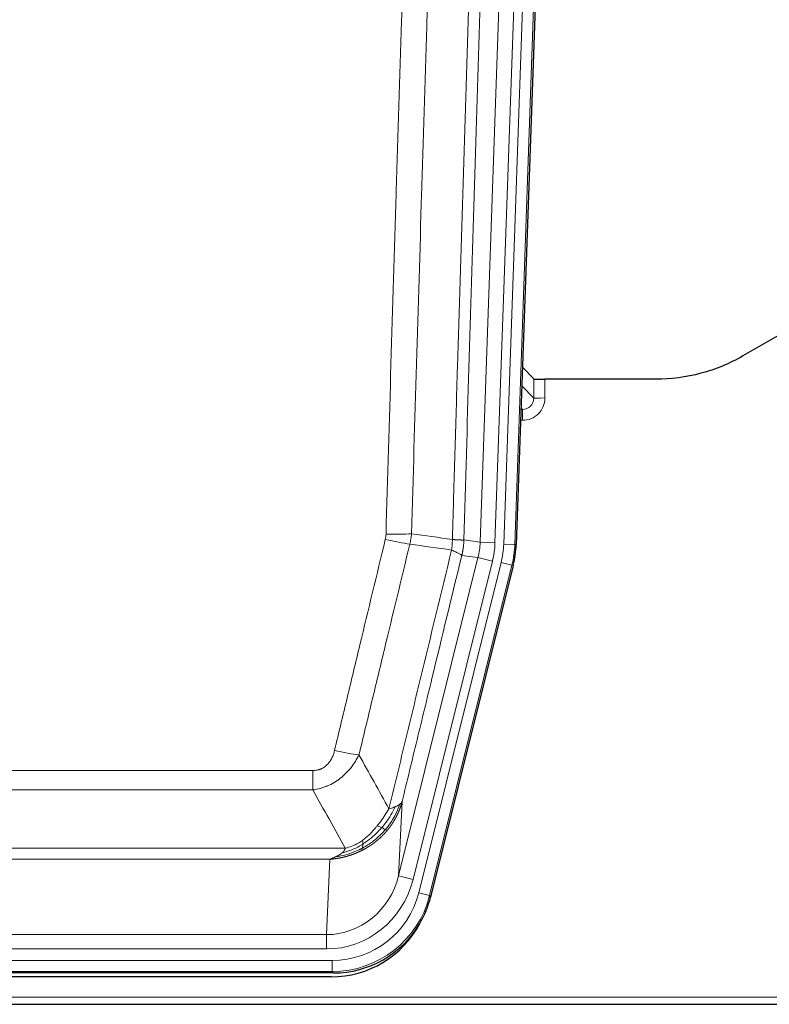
# Model space of a CAD drawing. Header units: inches. Extents: x 0 to 17820, y -10 to 12600.
# Tile 10 of 256: x 3090 to 3291, y 3547 to 3812. Entities that reach past the tile are written whole.
import ezdxf

# ---------------------------------------------------------------- set-up
doc = ezdxf.new("R2010")
doc.units = ezdxf.units.IN
doc.layers.add('1', color=7, linetype='Continuous', true_color=0xffffff)

msp = doc.modelspace()

# ---------------------------------------------------------------- linework, layer by layer
at = {"layer": '1', "color": 110, "linetype": 'Continuous', "lineweight": 13}
for p, q in [((3213.531, 3670.95), (3226.597, 4045.121)), ((3230.589, 4044.982), (3217.523, 3670.811)), ((3219.87, 3670.481), (3232.981, 4045.924)), ((3235.975, 4045.819), (3222.864, 3670.376)), ((3227.943, 3709.695), (3227.932, 3714.926)), ((3224.729, 3713.023), (3227.943, 3709.695)), ((3230.931, 3714.825), (3230.941, 3709.777)), ((3224.95, 3706.688), (3224.523, 3707.13)), ((3224.507, 3706.688), (3224.95, 3706.688)), ((3224.95, 3706.688), (3224.95, 3703.768)), ((3224.95, 3703.768), (3224.406, 3703.768)), ((3209.154, 3671.565), (3213.531, 3670.95)), ((3213.531, 3670.95), (3217.523, 3670.811)), ((3222.864, 3670.376), (3219.87, 3670.481)), ((3222.864, 3670.376), (3223.238, 3670.324)), ((3212.95, 3666.815), (3208.598, 3667.427)), ((3191.598, 3581.178), (3212.95, 3666.815)), ((3195.474, 3580.211), (3216.826, 3665.849)), ((3196.999, 3576.584), (3219.173, 3665.519)), ((3222.08, 3664.794), (3199.906, 3575.86)), ((3212.95, 3666.815), (3216.826, 3665.849)), ((3222.08, 3664.794), (3219.173, 3665.519)), ((3222.453, 3664.742), (3222.08, 3664.794)), ((2963.162, 3609.532), (3168.505, 3609.532)), ((3168.505, 3604.291), (3168.505, 3609.532)), ((3168.505, 3604.291), (2963.162, 3604.291)), ((3192.555, 3601.233), (3191.598, 3581.178)), ((2954.431, 3588.672), (3177.236, 3588.672)), ((3173.123, 3585.642), (2958.544, 3585.642)), ((3172.155, 3565.363), (3173.123, 3585.642)), ((3195.474, 3580.211), (3191.598, 3581.178)), ((3199.906, 3575.86), (3196.999, 3576.584)), ((3199.906, 3575.86), (3200.199, 3575.485)), ((2959.512, 3565.363), (3172.155, 3565.363)), ((3172.155, 3561.499), (3172.155, 3565.363)), ((3172.155, 3561.499), (2959.512, 3561.499)), ((2957.923, 3558.415), (3173.744, 3558.415)), ((3173.744, 3555.42), (3173.744, 3558.415)), ((3173.744, 3555.42), (2957.923, 3555.42)), ((3174.037, 3555.045), (3173.744, 3555.42)), ((2821.834, 3548.559), (3309.834, 3548.559))]:
    msp.add_line(p, q, dxfattribs=at)
at = {"layer": '1', "color": 2, "linetype": 'Continuous', "lineweight": 25}
for p, q in [((3236.356, 4045.969), (3223.238, 3670.324)), ((3300.377, 3730.437), (3284.213, 3721.095)), ((3227.932, 3714.926), (3224.905, 3718.061)), ((3260.834, 3714.825), (3230.931, 3714.825)), ((3222.453, 3664.742), (3200.199, 3575.485)), ((3174.037, 3555.045), (2957.63, 3555.045)), ((3173.445, 3554.002), (2958.222, 3554.002)), ((2821.834, 3546.612), (3309.834, 3546.612))]:
    msp.add_line(p, q, dxfattribs=at)
for centre, major_axis, ratio, start_param, end_param in [((3230.93, 3714.93), (3, 0), 0.0349646, 3.1753451, 4.712515), ((3196.217, 3671.275, 0), (-26.774, 3.763), 0.9986144, 3.0370169, 3.2461684), ((3173.979, 3582.082, 0), (-16.66, 21.323), 0.9977958, 3.5187977, 3.8037475), ((3173.419, 3581.018), (-16.639, 21.297), 0.9990195, 2.4788434, 3.5628372), ((3173.979, 3582.082, 0), (-16.66, 21.323), 0.9977958, 2.4794378, 3.5187977)]:
    msp.add_ellipse(centre, major_axis=major_axis, ratio=ratio, start_param=start_param, end_param=end_param, dxfattribs=at)
at = {"layer": '1', "color": 110, "linetype": 'Continuous', "lineweight": 13}
for centre, major_axis, ratio, start_param, end_param in [((3224.938, 3709.777), (3.237, -5.067), 0.9977321, 5.7157535, 7.2865499), ((3224.938, 3709.699), (1.726, -2.474), 0.9943829, 5.6754356, 7.2462319), ((3230.941, 3709.699), (-3, -0.006), 0.0261769, 4.7123351, 6.249505), ((3188.2, 3674.27), (-9.996, 0.288), 0.1133347, 1.5740649, 2.3314742), ((3188.013, 3672.864), (-9.719, 2.353), 0.1107863, 1.5976112, 2.3432486), ((3193.505, 3671.657), (19.844, -2.789), 0.9980617, 6.1786096, 6.387761), ((3193.505, 3671.657), (23.799, -3.345), 0.9986144, 6.1786096, 6.387761), ((3195.852, 3671.327, 0), (-23.799, 3.345), 0.9986144, 3.0370169, 3.2461684), ((3195.852, 3671.327), (26.766, -3.762), 0.9989218, 6.1786096, 6.387761), ((3174.352, 3616.289), (9.722, -2.342), 0.1329353, 4.744395, 5.4873531), ((3172.235, 3586.346), (-1.001, -20.961), 0.9530564, 0.0460885, 1.3674009), ((3172.235, 3586.346, 0), (-1.185, -24.82), 0.9658521, 0.0460885, 1.3674009), ((3173.692, 3582.448, 0), (-14.809, 18.954), 0.9977958, 2.4794378, 3.8037475), ((3173.692, 3582.448), (16.651, -21.313), 0.9982842, 5.6210305, 6.9453401)]:
    msp.add_ellipse(centre, major_axis=major_axis, ratio=ratio, start_param=start_param, end_param=end_param, dxfattribs=at)
for points, knots in [([(3206.065, 3671.696), (3206.121, 3673.629), (3206.177, 3675.563), (3206.289, 3679.43), (3206.457, 3685.232), (3206.853, 3698.773), (3207.196, 3710.385), (3207.889, 3733.618), (3208.83, 3764.618), (3210.288, 3811.182), (3211.292, 3842.268), (3211.866, 3859.766), (3211.93, 3861.711), (3212.058, 3865.6), (3212.251, 3871.433), (3212.702, 3885.046), (3213.094, 3896.717), (3213.422, 3906.443), (3213.488, 3908.389), (3213.62, 3912.28), (3213.818, 3918.116), (3214.283, 3931.733), (3214.686, 3943.404), (3215.498, 3966.744), (3216.595, 3997.863), (3217.723, 4028.975), (3218.294, 4044.53)], [0, 0, 0, 0, 0.015625, 0.015625, 0.03125, 0.0625, 0.125, 0.125, 0.25, 0.375, 0.5, 0.5, 0.515625, 0.515625, 0.53125, 0.5625, 0.625, 0.625, 0.640625, 0.640625, 0.65625, 0.6875, 0.75, 0.75, 0.875, 1, 1, 1, 1]), ([(3221.349, 4043.054), (3220.78, 4027.555), (3219.655, 3996.554), (3218.561, 3965.547), (3217.752, 3942.29), (3217.35, 3930.66), (3216.886, 3917.092), (3216.688, 3911.277), (3216.557, 3907.4), (3216.491, 3905.462), (3216.163, 3895.77), (3215.773, 3884.142), (3215.323, 3870.577), (3215.131, 3864.765), (3215.003, 3860.89), (3214.94, 3858.952), (3214.367, 3841.517), (3213.366, 3810.544), (3211.911, 3764.149), (3210.505, 3717.819), (3209.599, 3686.976), (3209.154, 3671.565)], [0, 0, 0, 0, 0.125, 0.25, 0.25, 0.3125, 0.34375, 0.359375, 0.359375, 0.375, 0.375, 0.4375, 0.46875, 0.484375, 0.484375, 0.5, 0.5, 0.625, 0.75, 0.875, 1, 1, 1, 1]), ([(3188.2, 3673.136), (3188.638, 3688.374), (3189.528, 3718.874), (3190.449, 3749.422), (3191.151, 3772.351), (3191.387, 3779.996), (3191.863, 3795.294), (3192.103, 3802.946), (3192.828, 3825.91), (3193.319, 3841.226), (3193.943, 3860.38), (3194.068, 3864.211), (3194.319, 3871.872), (3194.698, 3883.365), (3195.08, 3894.857), (3195.851, 3917.842), (3196.893, 3948.489), (3198.501, 3994.461), (3199.602, 4025.11), (3200.159, 4040.434)], [0, 0, 0, 0, 0.125, 0.25, 0.25, 0.3125, 0.3125, 0.375, 0.375, 0.5, 0.5, 0.53125, 0.53125, 0.5625, 0.625, 0.625, 0.75, 0.875, 1, 1, 1, 1]), ([(3207.042, 4040.091), (3206.484, 4024.785), (3205.382, 3994.175), (3203.772, 3948.26), (3202.729, 3917.651), (3201.957, 3894.695), (3201.574, 3883.217), (3201.195, 3871.739), (3200.943, 3864.087), (3200.818, 3860.261), (3200.194, 3841.131), (3199.702, 3825.834), (3198.976, 3802.898), (3198.735, 3795.256), (3198.259, 3779.978), (3198.023, 3772.341), (3197.32, 3749.441), (3196.398, 3718.932), (3195.506, 3688.47), (3195.068, 3673.251)], [0, 0, 0, 0, 0.125, 0.25, 0.375, 0.375, 0.4375, 0.46875, 0.46875, 0.5, 0.5, 0.625, 0.625, 0.6875, 0.6875, 0.75, 0.75, 0.875, 1, 1, 1, 1]), ([(3188.2, 3673.136), (3188.194, 3672.898), (3188.175, 3672.661), (3188.112, 3672.19), (3188.069, 3671.957), (3188.013, 3671.725)], [0, 0, 0, 0, 0.5, 0.5, 1, 1, 1, 1]), ([(3174.352, 3614.923), (3175.486, 3619.65), (3176.621, 3624.379), (3178.894, 3633.841), (3180.031, 3638.573), (3183.446, 3652.774), (3185.728, 3662.246), (3188.013, 3671.725)], [0, 0, 0, 0, 0.25, 0.25, 0.5, 0.5, 1, 1, 1, 1]), ([(3194.609, 3670.451), (3192.321, 3660.986), (3190.037, 3651.526), (3186.618, 3637.345), (3185.479, 3632.619), (3183.204, 3623.171), (3182.067, 3618.449), (3180.932, 3613.728)], [0, 0, 0, 0, 0.5, 0.5, 0.75, 0.75, 1, 1, 1, 1]), ([(3206.065, 3671.696), (3206.044, 3671.218), (3206.028, 3670.743), (3205.97, 3669.797), (3205.928, 3669.328), (3205.853, 3668.862)], [0, 0, 0, 0, 0.5, 0.5, 1, 1, 1, 1]), ([(3206.065, 3671.696), (3206.078, 3671.695), (3206.103, 3671.693), (3206.141, 3671.69), (3206.179, 3671.686), (3206.217, 3671.683), (3206.255, 3671.68), (3206.294, 3671.677), (3206.332, 3671.674), (3206.371, 3671.671), (3206.41, 3671.668), (3206.449, 3671.665), (3206.487, 3671.662), (3206.526, 3671.659), (3206.565, 3671.656), (3206.604, 3671.653), (3206.644, 3671.651), (3206.683, 3671.648), (3206.722, 3671.645), (3206.761, 3671.642), (3206.8, 3671.64), (3206.84, 3671.637), (3206.879, 3671.634), (3206.918, 3671.632), (3206.957, 3671.629), (3206.996, 3671.627), (3207.036, 3671.624), (3207.075, 3671.622), (3207.114, 3671.619), (3207.153, 3671.617), (3207.192, 3671.615), (3207.231, 3671.612), (3207.269, 3671.61), (3207.308, 3671.608), (3207.347, 3671.606), (3207.385, 3671.603), (3207.423, 3671.601), (3207.462, 3671.599), (3207.5, 3671.597), (3207.538, 3671.595), (3207.576, 3671.593), (3207.613, 3671.592), (3207.651, 3671.59), (3207.688, 3671.588), (3207.725, 3671.586), (3207.762, 3671.585), (3207.799, 3671.583), (3207.835, 3671.581), (3207.871, 3671.58), (3207.907, 3671.578), (3207.943, 3671.577), (3207.979, 3671.575), (3208.014, 3671.574), (3208.049, 3671.573), (3208.083, 3671.572), (3208.117, 3671.57), (3208.151, 3671.569), (3208.185, 3671.568), (3208.218, 3671.567), (3208.253, 3671.566), (3208.29, 3671.565), (3208.329, 3671.564), (3208.366, 3671.563), (3208.403, 3671.562), (3208.439, 3671.561), (3208.474, 3671.56), (3208.508, 3671.56), (3208.542, 3671.559), (3208.574, 3671.558), (3208.606, 3671.558), (3208.637, 3671.557), (3208.667, 3671.557), (3208.696, 3671.557), (3208.724, 3671.556), (3208.752, 3671.556), (3208.778, 3671.556), (3208.804, 3671.556), (3208.829, 3671.556), (3208.853, 3671.556), (3208.876, 3671.556), (3208.899, 3671.556), (3208.92, 3671.556), (3208.94, 3671.556), (3208.96, 3671.556), (3208.979, 3671.556), (3208.997, 3671.557), (3209.014, 3671.557), (3209.03, 3671.557), (3209.045, 3671.558), (3209.06, 3671.558), (3209.073, 3671.559), (3209.086, 3671.559), (3209.097, 3671.56), (3209.108, 3671.561), (3209.118, 3671.561), (3209.127, 3671.562), (3209.135, 3671.563), (3209.143, 3671.564), (3209.149, 3671.564), (3209.153, 3671.565), (3209.154, 3671.565)], [0, 0, 0, 0, 0.0069372, 0.0139334, 0.0209887, 0.028103, 0.0352764, 0.0425088, 0.0498003, 0.0571509, 0.0645605, 0.0720292, 0.0795569, 0.0871437, 0.0947896, 0.1024945, 0.1102584, 0.1180815, 0.1259636, 0.1339048, 0.141905, 0.1499643, 0.1580827, 0.1662601, 0.1744966, 0.1827922, 0.1911468, 0.1995605, 0.2080333, 0.2165651, 0.225156, 0.233806, 0.2425151, 0.2512832, 0.2601104, 0.2689967, 0.277942, 0.2869465, 0.29601, 0.3051325, 0.3143142, 0.3235549, 0.3328547, 0.3422136, 0.3516315, 0.3611085, 0.3706446, 0.3802398, 0.3898941, 0.3996074, 0.4093798, 0.4192113, 0.4291019, 0.4390515, 0.4490602, 0.459128, 0.4692549, 0.4794409, 0.4896859, 0.4999901, 0.5124905, 0.524991, 0.5374914, 0.5499918, 0.5624922, 0.5749926, 0.587493, 0.5999934, 0.6124937, 0.6249941, 0.6374944, 0.6499948, 0.6624951, 0.6749954, 0.6874957, 0.699996, 0.7124963, 0.7249966, 0.7374968, 0.7499971, 0.7624973, 0.7749976, 0.7874978, 0.799998, 0.8124982, 0.8249984, 0.8374986, 0.8499988, 0.8624989, 0.8749991, 0.8874992, 0.8999993, 0.9124995, 0.9249996, 0.9374997, 0.9499998, 0.9624998, 0.9749999, 0.9875, 1, 1, 1, 1]), ([(3209.154, 3671.565), (3209.154, 3671.552), (3209.152, 3671.505), (3209.149, 3671.403), (3209.142, 3671.237), (3209.131, 3671.007), (3209.112, 3670.714), (3209.083, 3670.358), (3209.041, 3669.939), (3208.997, 3669.58), (3208.959, 3669.304), (3208.934, 3669.133), (3208.907, 3668.967), (3208.881, 3668.804), (3208.853, 3668.647), (3208.825, 3668.493), (3208.797, 3668.345), (3208.769, 3668.201), (3208.74, 3668.061), (3208.712, 3667.925), (3208.683, 3667.795), (3208.655, 3667.668), (3208.627, 3667.546), (3208.607, 3667.466), (3208.598, 3667.427)], [0, 0, 0, 0, 0.0092499, 0.0337179, 0.073404, 0.128308, 0.1984299, 0.2837694, 0.3843264, 0.5001005, 0.5424888, 0.5838484, 0.6241794, 0.6634821, 0.7017567, 0.7390032, 0.7752221, 0.8104134, 0.8445775, 0.8777146, 0.909825, 0.9409091, 0.9709673, 1, 1, 1, 1]), ([(3188.999, 3599.219), (3190.397, 3605.013), (3191.796, 3610.81), (3194.599, 3622.408), (3196.001, 3628.21), (3200.215, 3645.621), (3203.031, 3657.237), (3205.853, 3668.862)], [0, 0, 0, 0, 0.25, 0.25, 0.5, 0.5, 1, 1, 1, 1]), ([(3208.598, 3667.427), (3205.912, 3656.379), (3203.233, 3645.338), (3199.222, 3628.789), (3197.886, 3623.275), (3195.219, 3612.251), (3193.886, 3606.741), (3192.555, 3601.233)], [0, 0, 0, 0, 0.5, 0.5, 0.75, 0.75, 1, 1, 1, 1]), ([(3205.853, 3668.862), (3206.262, 3668.669), (3206.634, 3668.495), (3207.293, 3668.185), (3207.578, 3668.048), (3208.05, 3667.811), (3208.235, 3667.711), (3208.499, 3667.544), (3208.577, 3667.478), (3208.598, 3667.427)], [0, 0, 0, 0, 0.25, 0.25, 0.5, 0.5, 0.75, 0.75, 1, 1, 1, 1]), ([(3174.352, 3614.923), (3174.331, 3614.835), (3174.309, 3614.748), (3174.263, 3614.573), (3174.238, 3614.487), (3174.163, 3614.228), (3174.109, 3614.057), (3173.991, 3613.719), (3173.927, 3613.552), (3173.791, 3613.222), (3173.717, 3613.059), (3173.56, 3612.738), (3173.476, 3612.58), (3173.341, 3612.346), (3173.294, 3612.269), (3173.198, 3612.116), (3173.148, 3612.04), (3172.994, 3611.816), (3172.886, 3611.672), (3172.658, 3611.393), (3172.538, 3611.259), (3172.349, 3611.066), (3172.252, 3610.971), (3172.151, 3610.88), (3172.083, 3610.82), (3172.048, 3610.79), (3171.874, 3610.644), (3171.729, 3610.535), (3171.282, 3610.233), (3170.965, 3610.064), (3170.545, 3609.894), (3170.46, 3609.862), (3170.287, 3609.803), (3170.2, 3609.776), (3169.939, 3609.7), (3169.763, 3609.66), (3169.408, 3609.595), (3169.229, 3609.571), (3168.869, 3609.54), (3168.687, 3609.532), (3168.505, 3609.532)], [0, 0, 0, 0, 0.03125, 0.03125, 0.0625, 0.0625, 0.125, 0.125, 0.1875, 0.1875, 0.25, 0.25, 0.3125, 0.3125, 0.34375, 0.34375, 0.375, 0.375, 0.4375, 0.4375, 0.5, 0.5, 0.53125, 0.546875, 0.546875, 0.5625, 0.5625, 0.625, 0.625, 0.75, 0.75, 0.78125, 0.78125, 0.8125, 0.8125, 0.875, 0.875, 0.9375, 0.9375, 1, 1, 1, 1]), ([(3180.932, 3613.728), (3180.634, 3613.117), (3180.308, 3612.525), (3179.595, 3611.381), (3179.208, 3610.829), (3178.58, 3610.033), (3178.308, 3609.708), (3178.023, 3609.392), (3177.908, 3609.266), (3177.85, 3609.203), (3177.674, 3609.017), (3177.555, 3608.895), (3176.953, 3608.295), (3176.444, 3607.846), (3175.772, 3607.324), (3175.636, 3607.222), (3175.428, 3607.072), (3175.359, 3607.022), (3175.219, 3606.925), (3175.149, 3606.876), (3174.797, 3606.638), (3174.51, 3606.457), (3173.634, 3605.943), (3173.029, 3605.639), (3172.326, 3605.341), (3172.247, 3605.309), (3172.089, 3605.245), (3172.01, 3605.214), (3171.772, 3605.122), (3171.613, 3605.064), (3171.133, 3604.897), (3170.811, 3604.796), (3169.835, 3604.526), (3169.175, 3604.388), (3168.505, 3604.291)], [0, 0, 0, 0, 0.125, 0.125, 0.25, 0.25, 0.3125, 0.328125, 0.328125, 0.34375, 0.34375, 0.375, 0.375, 0.5, 0.5, 0.53125, 0.53125, 0.546875, 0.546875, 0.5625, 0.5625, 0.625, 0.625, 0.75, 0.75, 0.765625, 0.765625, 0.78125, 0.78125, 0.8125, 0.8125, 0.875, 0.875, 1, 1, 1, 1]), ([(3192.555, 3601.233), (3192.55, 3601.21), (3192.538, 3601.164), (3192.52, 3601.096), (3192.501, 3601.028), (3192.483, 3600.96), (3192.464, 3600.892), (3192.446, 3600.825), (3192.427, 3600.758), (3192.408, 3600.692), (3192.388, 3600.625), (3192.369, 3600.559), (3192.349, 3600.494), (3192.329, 3600.428), (3192.31, 3600.363), (3192.289, 3600.298), (3192.269, 3600.234), (3192.249, 3600.169), (3192.228, 3600.106), (3192.208, 3600.042), (3192.187, 3599.978), (3192.166, 3599.915), (3192.145, 3599.853), (3192.124, 3599.79), (3192.102, 3599.728), (3192.081, 3599.666), (3192.059, 3599.604), (3192.037, 3599.543), (3192.016, 3599.482), (3191.994, 3599.421), (3191.971, 3599.361), (3191.949, 3599.301), (3191.927, 3599.241), (3191.904, 3599.181), (3191.882, 3599.122), (3191.859, 3599.063), (3191.837, 3599.004), (3191.814, 3598.946), (3191.791, 3598.888), (3191.768, 3598.83), (3191.745, 3598.773), (3191.721, 3598.715), (3191.698, 3598.658), (3191.675, 3598.602), (3191.651, 3598.545), (3191.628, 3598.489), (3191.604, 3598.434), (3191.58, 3598.378), (3191.557, 3598.323), (3191.533, 3598.268), (3191.509, 3598.213), (3191.485, 3598.159), (3191.461, 3598.105), (3191.437, 3598.051), (3191.412, 3597.998), (3191.388, 3597.945), (3191.364, 3597.892), (3191.34, 3597.839), (3191.315, 3597.787), (3191.291, 3597.735), (3191.266, 3597.683), (3191.242, 3597.631), (3191.217, 3597.58), (3191.192, 3597.529), (3191.168, 3597.479), (3191.143, 3597.428), (3191.118, 3597.378), (3191.093, 3597.328), (3191.069, 3597.279), (3191.044, 3597.23), (3191.019, 3597.181), (3190.994, 3597.132), (3190.969, 3597.084), (3190.944, 3597.036), (3190.919, 3596.988), (3190.894, 3596.94), (3190.869, 3596.893), (3190.844, 3596.846), (3190.819, 3596.799), (3190.794, 3596.753), (3190.769, 3596.707), (3190.744, 3596.661), (3190.719, 3596.615), (3190.694, 3596.57), (3190.669, 3596.524), (3190.644, 3596.48), (3190.618, 3596.435), (3190.593, 3596.391), (3190.568, 3596.347), (3190.543, 3596.303), (3190.518, 3596.26), (3190.493, 3596.216), (3190.468, 3596.173), (3190.443, 3596.131), (3190.418, 3596.088), (3190.393, 3596.046), (3190.368, 3596.004), (3190.343, 3595.963), (3190.318, 3595.921), (3190.293, 3595.88), (3190.269, 3595.839), (3190.244, 3595.799), (3190.219, 3595.759), (3190.194, 3595.718), (3190.169, 3595.679), (3190.145, 3595.639), (3190.12, 3595.6), (3190.095, 3595.561), (3190.071, 3595.522), (3190.046, 3595.484), (3190.022, 3595.445), (3189.997, 3595.407), (3189.973, 3595.37), (3189.948, 3595.332), (3189.924, 3595.295), (3189.9, 3595.258), (3189.875, 3595.221), (3189.851, 3595.185), (3189.827, 3595.148), (3189.803, 3595.112), (3189.779, 3595.077), (3189.755, 3595.041), (3189.731, 3595.006), (3189.707, 3594.971), (3189.683, 3594.936), (3189.66, 3594.902), (3189.636, 3594.868), (3189.612, 3594.834), (3189.589, 3594.8), (3189.565, 3594.766), (3189.542, 3594.733), (3189.519, 3594.7), (3189.495, 3594.667), (3189.472, 3594.635), (3189.449, 3594.602), (3189.426, 3594.57), (3189.403, 3594.538), (3189.38, 3594.507), (3189.357, 3594.475), (3189.335, 3594.444), (3189.312, 3594.413), (3189.29, 3594.383), (3189.267, 3594.352), (3189.245, 3594.322), (3189.222, 3594.292), (3189.2, 3594.262), (3189.178, 3594.233), (3189.156, 3594.203), (3189.134, 3594.174), (3189.112, 3594.146), (3189.091, 3594.117), (3189.069, 3594.089), (3189.047, 3594.06), (3189.026, 3594.033), (3189.004, 3594.005), (3188.983, 3593.977), (3188.962, 3593.95), (3188.941, 3593.923), (3188.92, 3593.896), (3188.899, 3593.87), (3188.878, 3593.843), (3188.858, 3593.817), (3188.837, 3593.791), (3188.817, 3593.766), (3188.796, 3593.74), (3188.776, 3593.715), (3188.756, 3593.69), (3188.736, 3593.665), (3188.716, 3593.641), (3188.697, 3593.616), (3188.677, 3593.592), (3188.657, 3593.568), (3188.638, 3593.544), (3188.619, 3593.521), (3188.599, 3593.497), (3188.58, 3593.474), (3188.561, 3593.451), (3188.543, 3593.429), (3188.53, 3593.414), (3188.524, 3593.406)], [0, 0, 0, 0, 0.0080212, 0.0160154, 0.0239827, 0.0319231, 0.0398365, 0.0477229, 0.0555824, 0.0634149, 0.0712205, 0.0789992, 0.0867509, 0.0944756, 0.1021734, 0.1098443, 0.1174881, 0.1251051, 0.1326951, 0.1402581, 0.1477942, 0.1553034, 0.1627856, 0.1702408, 0.1776691, 0.1850704, 0.1924448, 0.1997923, 0.2071128, 0.2144063, 0.2216729, 0.2289126, 0.2361253, 0.243311, 0.2504698, 0.2576016, 0.2647065, 0.2717845, 0.2788355, 0.2858595, 0.2928566, 0.2998268, 0.30677, 0.3136862, 0.3205755, 0.3274379, 0.3342733, 0.3410817, 0.3478632, 0.3546178, 0.3613454, 0.3680461, 0.3747198, 0.3813665, 0.3879863, 0.3945792, 0.4011451, 0.4076841, 0.4141961, 0.4206811, 0.4271393, 0.4335704, 0.4399746, 0.4463519, 0.4527022, 0.4590256, 0.465322, 0.4715915, 0.477834, 0.4840496, 0.4902382, 0.4963999, 0.5025346, 0.5086424, 0.5147232, 0.5207771, 0.526804, 0.532804, 0.5387771, 0.5447232, 0.5506423, 0.5565345, 0.5623997, 0.568238, 0.5740494, 0.5798338, 0.5855912, 0.5913217, 0.5970253, 0.6027019, 0.6083515, 0.6139742, 0.61957, 0.6251388, 0.6306807, 0.6361956, 0.6416836, 0.6471446, 0.6525787, 0.6579858, 0.663366, 0.6687192, 0.6740455, 0.6793448, 0.6846172, 0.6898627, 0.6950812, 0.7002727, 0.7054373, 0.710575, 0.7156857, 0.7207694, 0.7258262, 0.7308561, 0.735859, 0.740835, 0.745784, 0.7507061, 0.7556012, 0.7604694, 0.7653107, 0.7701249, 0.7749123, 0.7796727, 0.7844061, 0.7891127, 0.7937922, 0.7984448, 0.8030705, 0.8076692, 0.812241, 0.8167858, 0.8213037, 0.8257947, 0.8302587, 0.8346957, 0.8391058, 0.843489, 0.8478452, 0.8521745, 0.8564768, 0.8607522, 0.8650006, 0.8692221, 0.8734166, 0.8775842, 0.8817249, 0.8858386, 0.8899254, 0.8939852, 0.8980181, 0.902024, 0.906003, 0.909955, 0.9138802, 0.9177783, 0.9216495, 0.9254938, 0.9293111, 0.9331015, 0.936865, 0.9406015, 0.944311, 0.9479937, 0.9516493, 0.9552781, 0.9588799, 0.9624547, 0.9660026, 0.9695236, 0.9730176, 0.9764847, 0.9799249, 0.9833381, 0.9867243, 0.9900837, 0.993416, 0.9967215, 1, 1, 1, 1]), ([(3192.555, 3601.233), (3192.471, 3601.024), (3192.329, 3600.825), (3192.066, 3600.573), (3191.994, 3600.511), (3191.916, 3600.45)], [0, 0, 0, 0, 0.75, 0.75, 1, 1, 1, 1]), ([(3188.999, 3599.219), (3188.306, 3598.079), (3187.54, 3596.89), (3186.413, 3595.36), (3186.122, 3594.982), (3185.824, 3594.612)], [0, 0, 0, 0, 0.75, 0.75, 1, 1, 1, 1]), ([(3190.706, 3599.778), (3190.007, 3598.313), (3189.137, 3596.858), (3187.776, 3595.039), (3187.419, 3594.595), (3187.048, 3594.163)], [0, 0, 0, 0, 0.75, 0.75, 1, 1, 1, 1]), ([(3191.916, 3600.45), (3191.304, 3598.637), (3190.408, 3596.858), (3188.879, 3594.676), (3188.469, 3594.146), (3188.034, 3593.636)], [0, 0, 0, 0, 0.75, 0.75, 1, 1, 1, 1]), ([(3190.706, 3599.778), (3190.583, 3599.727), (3190.455, 3599.677), (3190.123, 3599.555), (3189.912, 3599.484), (3189.47, 3599.348), (3189.239, 3599.282), (3188.999, 3599.219)], [0, 0, 0, 0, 0.25, 0.25, 0.625, 0.625, 1, 1, 1, 1]), ([(3191.916, 3600.45), (3191.878, 3600.42), (3191.837, 3600.39), (3191.669, 3600.27), (3191.53, 3600.184), (3191.227, 3600.016), (3191.063, 3599.934), (3190.828, 3599.83), (3190.767, 3599.804), (3190.706, 3599.778)], [0, 0, 0, 0, 0.125, 0.125, 0.5, 0.5, 0.875, 0.875, 1, 1, 1, 1]), ([(3188.524, 3593.406), (3188.509, 3593.389), (3188.48, 3593.354), (3188.436, 3593.301), (3188.391, 3593.249), (3188.347, 3593.197), (3188.302, 3593.145), (3188.258, 3593.093), (3188.213, 3593.042), (3188.168, 3592.991), (3188.123, 3592.94), (3188.078, 3592.889), (3188.033, 3592.839), (3187.988, 3592.788), (3187.942, 3592.738), (3187.897, 3592.689), (3187.851, 3592.639), (3187.806, 3592.59), (3187.76, 3592.54), (3187.714, 3592.491), (3187.668, 3592.443), (3187.622, 3592.394), (3187.576, 3592.346), (3187.53, 3592.298), (3187.484, 3592.25), (3187.438, 3592.202), (3187.391, 3592.155), (3187.345, 3592.108), (3187.298, 3592.061), (3187.252, 3592.014), (3187.205, 3591.968), (3187.158, 3591.921), (3187.111, 3591.875), (3187.064, 3591.829), (3187.017, 3591.784), (3186.97, 3591.738), (3186.923, 3591.693), (3186.876, 3591.648), (3186.829, 3591.603), (3186.782, 3591.559), (3186.734, 3591.514), (3186.687, 3591.47), (3186.639, 3591.426), (3186.592, 3591.382), (3186.544, 3591.339), (3186.496, 3591.295), (3186.449, 3591.252), (3186.401, 3591.209), (3186.353, 3591.167), (3186.305, 3591.124), (3186.257, 3591.082), (3186.209, 3591.04), (3186.161, 3590.998), (3186.113, 3590.957), (3186.065, 3590.915), (3186.016, 3590.874), (3185.968, 3590.833), (3185.92, 3590.792), (3185.872, 3590.752), (3185.823, 3590.711), (3185.775, 3590.671), (3185.726, 3590.631), (3185.678, 3590.592), (3185.629, 3590.552), (3185.581, 3590.513), (3185.532, 3590.474), (3185.484, 3590.435), (3185.435, 3590.396), (3185.386, 3590.358), (3185.337, 3590.319), (3185.289, 3590.281), (3185.24, 3590.243), (3185.191, 3590.206), (3185.142, 3590.168), (3185.093, 3590.131), (3185.044, 3590.094), (3184.996, 3590.057), (3184.947, 3590.02), (3184.898, 3589.984), (3184.849, 3589.947), (3184.8, 3589.911), (3184.751, 3589.876), (3184.702, 3589.84), (3184.653, 3589.804), (3184.603, 3589.769), (3184.554, 3589.734), (3184.505, 3589.699), (3184.456, 3589.664), (3184.407, 3589.63), (3184.358, 3589.596), (3184.309, 3589.562), (3184.26, 3589.528), (3184.21, 3589.494), (3184.161, 3589.46), (3184.112, 3589.427), (3184.063, 3589.394), (3184.014, 3589.361), (3183.965, 3589.328), (3183.915, 3589.296), (3183.866, 3589.263), (3183.817, 3589.231), (3183.768, 3589.199), (3183.719, 3589.167), (3183.67, 3589.136), (3183.62, 3589.104), (3183.571, 3589.073), (3183.522, 3589.042), (3183.473, 3589.011), (3183.424, 3588.981), (3183.375, 3588.95), (3183.325, 3588.92), (3183.276, 3588.89), (3183.227, 3588.86), (3183.178, 3588.83), (3183.129, 3588.8), (3183.08, 3588.771), (3183.031, 3588.742), (3182.982, 3588.713), (3182.933, 3588.684), (3182.884, 3588.655), (3182.835, 3588.627), (3182.786, 3588.599), (3182.737, 3588.57), (3182.688, 3588.542), (3182.639, 3588.515), (3182.59, 3588.487), (3182.541, 3588.46), (3182.492, 3588.432), (3182.443, 3588.405), (3182.395, 3588.378), (3182.346, 3588.352), (3182.297, 3588.325), (3182.248, 3588.299), (3182.2, 3588.273), (3182.151, 3588.247), (3182.102, 3588.221), (3182.054, 3588.195), (3182.005, 3588.17), (3181.957, 3588.144), (3181.908, 3588.119), (3181.86, 3588.094), (3181.811, 3588.069), (3181.763, 3588.044), (3181.714, 3588.02), (3181.666, 3587.996), (3181.618, 3587.971), (3181.569, 3587.947), (3181.537, 3587.931), (3181.521, 3587.924)], [0, 0, 0, 0, 0.0076941, 0.0153765, 0.0230472, 0.0307061, 0.0383534, 0.045989, 0.0536129, 0.061225, 0.0688255, 0.0764143, 0.0839914, 0.0915567, 0.0991104, 0.1066524, 0.1141827, 0.1217013, 0.1292082, 0.1367034, 0.1441869, 0.1516588, 0.1591189, 0.1665674, 0.1740041, 0.1814292, 0.1888426, 0.1962444, 0.2036344, 0.2110128, 0.2183794, 0.2257344, 0.2330778, 0.2404094, 0.2477294, 0.2550377, 0.2623343, 0.2696193, 0.2768926, 0.2841542, 0.2914041, 0.2986424, 0.305869, 0.313084, 0.3202872, 0.3274789, 0.3346588, 0.3418271, 0.3489838, 0.3561287, 0.3632621, 0.3703837, 0.3774937, 0.3845921, 0.3916788, 0.3987539, 0.4058173, 0.412869, 0.4199092, 0.4269376, 0.4339544, 0.4409596, 0.4479532, 0.454935, 0.4619053, 0.4688639, 0.4758109, 0.4827462, 0.4896699, 0.496582, 0.5034825, 0.5103713, 0.5172485, 0.524114, 0.5309679, 0.5378102, 0.5446409, 0.55146, 0.5582674, 0.5650632, 0.5718474, 0.57862, 0.5853809, 0.5921303, 0.598868, 0.6055941, 0.6123087, 0.6190116, 0.6257029, 0.6323825, 0.6390506, 0.6457071, 0.652352, 0.6589853, 0.665607, 0.672217, 0.6788155, 0.6854024, 0.6919777, 0.6985414, 0.7050935, 0.7116341, 0.718163, 0.7246804, 0.7311862, 0.7376804, 0.744163, 0.750634, 0.7570935, 0.7635413, 0.7699776, 0.7764024, 0.7828155, 0.7892171, 0.7956072, 0.8019856, 0.8083525, 0.8147079, 0.8210516, 0.8273839, 0.8337045, 0.8400136, 0.8463112, 0.8525972, 0.8588716, 0.8651345, 0.8713859, 0.8776257, 0.8838539, 0.8900706, 0.8962758, 0.9024695, 0.9086516, 0.9148221, 0.9209812, 0.9271287, 0.9332646, 0.9393891, 0.945502, 0.9516034, 0.9576933, 0.9637717, 0.9698385, 0.9758938, 0.9819376, 0.9879699, 0.9939907, 1, 1, 1, 1]), ([(3188.034, 3593.636), (3187.816, 3593.381), (3187.593, 3593.131), (3186.674, 3592.151), (3185.933, 3591.463), (3184.368, 3590.204), (3183.545, 3589.631), (3182.411, 3588.953), (3182.125, 3588.791), (3181.836, 3588.636)], [0, 0, 0, 0, 0.125, 0.125, 0.5, 0.5, 0.875, 0.875, 1, 1, 1, 1]), ([(3185.824, 3594.612), (3185.674, 3594.427), (3185.523, 3594.244), (3184.908, 3593.521), (3184.429, 3592.999), (3183.435, 3592.018), (3182.92, 3591.558), (3182.213, 3590.999), (3182.034, 3590.864), (3181.854, 3590.734)], [0, 0, 0, 0, 0.125, 0.125, 0.5, 0.5, 0.875, 0.875, 1, 1, 1, 1]), ([(3187.048, 3594.163), (3186.862, 3593.947), (3186.673, 3593.735), (3185.901, 3592.898), (3185.291, 3592.302), (3184.021, 3591.191), (3183.362, 3590.675), (3182.46, 3590.049), (3182.233, 3589.898), (3182.004, 3589.752)], [0, 0, 0, 0, 0.125, 0.125, 0.5, 0.5, 0.875, 0.875, 1, 1, 1, 1]), ([(3187.048, 3594.163), (3186.949, 3594.212), (3186.848, 3594.259), (3186.591, 3594.373), (3186.434, 3594.437), (3186.123, 3594.544), (3185.97, 3594.586), (3185.824, 3594.612)], [0, 0, 0, 0, 0.25, 0.25, 0.625, 0.625, 1, 1, 1, 1]), ([(3188.034, 3593.636), (3188.003, 3593.653), (3187.971, 3593.671), (3187.836, 3593.746), (3187.723, 3593.809), (3187.474, 3593.945), (3187.337, 3594.018), (3187.146, 3594.115), (3187.097, 3594.139), (3187.048, 3594.163)], [0, 0, 0, 0, 0.125, 0.125, 0.5, 0.5, 0.875, 0.875, 1, 1, 1, 1]), ([(3188.524, 3593.406), (3188.452, 3593.419), (3188.353, 3593.464), (3188.152, 3593.571), (3188.095, 3593.602), (3188.034, 3593.636)], [0, 0, 0, 0, 0.75, 0.75, 1, 1, 1, 1]), ([(3181.854, 3590.734), (3181.494, 3590.473), (3181.127, 3590.231), (3179.633, 3589.35), (3178.457, 3588.885), (3177.236, 3588.672)], [0, 0, 0, 0, 0.25, 0.25, 1, 1, 1, 1]), ([(3182.004, 3589.752), (3182.006, 3589.85), (3182.004, 3589.947), (3181.991, 3590.181), (3181.975, 3590.315), (3181.927, 3590.552), (3181.895, 3590.655), (3181.854, 3590.734)], [0, 0, 0, 0, 0.25, 0.25, 0.625, 0.625, 1, 1, 1, 1]), ([(3181.521, 3587.924), (3181.499, 3587.913), (3181.456, 3587.892), (3181.391, 3587.86), (3181.326, 3587.829), (3181.261, 3587.797), (3181.196, 3587.766), (3181.131, 3587.736), (3181.066, 3587.705), (3181.001, 3587.675), (3180.936, 3587.645), (3180.87, 3587.616), (3180.805, 3587.586), (3180.74, 3587.557), (3180.675, 3587.528), (3180.61, 3587.499), (3180.544, 3587.471), (3180.479, 3587.443), (3180.414, 3587.415), (3180.349, 3587.387), (3180.283, 3587.359), (3180.218, 3587.332), (3180.153, 3587.305), (3180.088, 3587.278), (3180.023, 3587.252), (3179.957, 3587.226), (3179.892, 3587.199), (3179.827, 3587.174), (3179.762, 3587.148), (3179.696, 3587.123), (3179.631, 3587.098), (3179.566, 3587.073), (3179.501, 3587.048), (3179.436, 3587.024), (3179.37, 3586.999), (3179.305, 3586.975), (3179.24, 3586.952), (3179.175, 3586.928), (3179.11, 3586.905), (3179.045, 3586.882), (3178.98, 3586.859), (3178.914, 3586.837), (3178.849, 3586.814), (3178.784, 3586.792), (3178.719, 3586.77), (3178.654, 3586.748), (3178.589, 3586.727), (3178.524, 3586.706), (3178.46, 3586.685), (3178.395, 3586.664), (3178.33, 3586.643), (3178.265, 3586.623), (3178.2, 3586.603), (3178.135, 3586.583), (3178.071, 3586.563), (3178.006, 3586.544), (3177.941, 3586.525), (3177.876, 3586.506), (3177.812, 3586.487), (3177.747, 3586.468), (3177.683, 3586.45), (3177.618, 3586.432), (3177.554, 3586.414), (3177.489, 3586.396), (3177.425, 3586.379), (3177.361, 3586.361), (3177.296, 3586.344), (3177.232, 3586.327), (3177.168, 3586.311), (3177.104, 3586.294), (3177.039, 3586.278), (3176.975, 3586.262), (3176.911, 3586.246), (3176.847, 3586.23), (3176.783, 3586.215), (3176.719, 3586.2), (3176.656, 3586.185), (3176.592, 3586.17), (3176.528, 3586.155), (3176.464, 3586.141), (3176.401, 3586.127), (3176.337, 3586.113), (3176.274, 3586.099), (3176.21, 3586.085), (3176.147, 3586.072), (3176.083, 3586.058), (3176.02, 3586.045), (3175.957, 3586.033), (3175.894, 3586.02), (3175.831, 3586.008), (3175.767, 3585.995), (3175.704, 3585.983), (3175.642, 3585.971), (3175.579, 3585.96), (3175.516, 3585.948), (3175.453, 3585.937), (3175.39, 3585.926), (3175.328, 3585.915), (3175.265, 3585.904), (3175.203, 3585.894), (3175.14, 3585.883), (3175.078, 3585.873), (3175.016, 3585.863), (3174.954, 3585.854), (3174.891, 3585.844), (3174.829, 3585.835), (3174.767, 3585.825), (3174.705, 3585.816), (3174.644, 3585.807), (3174.582, 3585.799), (3174.52, 3585.79), (3174.459, 3585.782), (3174.397, 3585.774), (3174.336, 3585.766), (3174.274, 3585.758), (3174.213, 3585.75), (3174.152, 3585.743), (3174.091, 3585.736), (3174.029, 3585.729), (3173.968, 3585.722), (3173.908, 3585.715), (3173.847, 3585.708), (3173.786, 3585.702), (3173.725, 3585.696), (3173.665, 3585.69), (3173.604, 3585.684), (3173.544, 3585.678), (3173.484, 3585.672), (3173.423, 3585.667), (3173.363, 3585.662), (3173.303, 3585.657), (3173.243, 3585.652), (3173.183, 3585.647), (3173.143, 3585.644), (3173.123, 3585.642)], [0, 0, 0, 0, 0.0081592, 0.0163092, 0.0244501, 0.0325819, 0.0407045, 0.0488181, 0.0569225, 0.0650178, 0.0731041, 0.0811812, 0.0892493, 0.0973083, 0.1053581, 0.113399, 0.1214307, 0.1294534, 0.137467, 0.1454716, 0.1534671, 0.1614536, 0.169431, 0.1773994, 0.1853588, 0.1933091, 0.2012504, 0.2091827, 0.217106, 0.2250203, 0.2329256, 0.2408219, 0.2487092, 0.2565875, 0.2644568, 0.2723172, 0.2801686, 0.288011, 0.2958444, 0.303669, 0.3114845, 0.3192911, 0.3270888, 0.3348775, 0.3426574, 0.3504282, 0.3581902, 0.3659433, 0.3736874, 0.3814227, 0.389149, 0.3968665, 0.4045751, 0.4122748, 0.4199656, 0.4276476, 0.4353206, 0.4429849, 0.4506403, 0.4582868, 0.4659245, 0.4735534, 0.4811734, 0.4887846, 0.496387, 0.5039805, 0.5115653, 0.5191413, 0.5267084, 0.5342668, 0.5418164, 0.5493572, 0.5568893, 0.5644125, 0.5719271, 0.5794328, 0.5869298, 0.5944181, 0.6018976, 0.6093684, 0.6168305, 0.6242839, 0.6317285, 0.6391644, 0.6465917, 0.6540102, 0.6614201, 0.6688212, 0.6762137, 0.6835975, 0.6909727, 0.6983392, 0.705697, 0.7130462, 0.7203868, 0.7277187, 0.735042, 0.7423567, 0.7496628, 0.7569603, 0.7642491, 0.7715294, 0.7788011, 0.7860642, 0.7933187, 0.8005646, 0.807802, 0.8150309, 0.8222512, 0.8294629, 0.8366661, 0.8438608, 0.851047, 0.8582246, 0.8653938, 0.8725544, 0.8797065, 0.8868502, 0.8939854, 0.9011121, 0.9082303, 0.9153401, 0.9224414, 0.9295343, 0.9366187, 0.9436947, 0.9507623, 0.9578214, 0.9648722, 0.9719145, 0.9789485, 0.985974, 0.9929912, 1, 1, 1, 1]), ([(3181.836, 3588.636), (3181.258, 3588.326), (3180.67, 3588.045), (3178.296, 3587.039), (3176.467, 3586.557), (3174.694, 3586.334)], [0, 0, 0, 0, 0.25, 0.25, 1, 1, 1, 1]), ([(3182.004, 3589.752), (3181.547, 3589.46), (3181.083, 3589.189), (3179.212, 3588.195), (3177.776, 3587.654), (3176.366, 3587.334)], [0, 0, 0, 0, 0.25, 0.25, 1, 1, 1, 1]), ([(3176.366, 3587.334), (3176.374, 3587.34), (3176.39, 3587.353), (3176.413, 3587.373), (3176.436, 3587.393), (3176.459, 3587.413), (3176.482, 3587.433), (3176.504, 3587.452), (3176.526, 3587.472), (3176.548, 3587.492), (3176.569, 3587.512), (3176.59, 3587.532), (3176.611, 3587.552), (3176.631, 3587.572), (3176.651, 3587.592), (3176.671, 3587.612), (3176.69, 3587.632), (3176.709, 3587.653), (3176.728, 3587.673), (3176.746, 3587.693), (3176.764, 3587.713), (3176.782, 3587.733), (3176.799, 3587.753), (3176.816, 3587.774), (3176.833, 3587.794), (3176.849, 3587.814), (3176.865, 3587.835), (3176.881, 3587.855), (3176.896, 3587.875), (3176.911, 3587.895), (3176.926, 3587.916), (3176.94, 3587.936), (3176.954, 3587.957), (3176.968, 3587.977), (3176.981, 3587.997), (3176.994, 3588.018), (3177.007, 3588.038), (3177.019, 3588.059), (3177.031, 3588.079), (3177.043, 3588.1), (3177.055, 3588.12), (3177.066, 3588.14), (3177.076, 3588.161), (3177.087, 3588.181), (3177.097, 3588.202), (3177.106, 3588.222), (3177.116, 3588.243), (3177.125, 3588.263), (3177.134, 3588.284), (3177.142, 3588.304), (3177.15, 3588.325), (3177.158, 3588.345), (3177.165, 3588.366), (3177.172, 3588.386), (3177.179, 3588.407), (3177.185, 3588.427), (3177.191, 3588.447), (3177.197, 3588.468), (3177.203, 3588.488), (3177.208, 3588.509), (3177.212, 3588.529), (3177.217, 3588.55), (3177.221, 3588.57), (3177.225, 3588.591), (3177.228, 3588.611), (3177.231, 3588.631), (3177.234, 3588.652), (3177.236, 3588.665), (3177.236, 3588.672)], [0, 0, 0, 0, 0.0185022, 0.0368847, 0.0551481, 0.073293, 0.0913199, 0.1092294, 0.1270222, 0.1446988, 0.1622598, 0.1797059, 0.1970378, 0.2142561, 0.2313614, 0.2483544, 0.265236, 0.2820066, 0.2986672, 0.3152184, 0.331661, 0.3479958, 0.3642235, 0.380345, 0.3963611, 0.4122725, 0.4280803, 0.4437851, 0.459388, 0.4748898, 0.4902915, 0.5055939, 0.5207981, 0.535905, 0.5509156, 0.565831, 0.5806521, 0.5953801, 0.6100159, 0.6245607, 0.6390157, 0.6533819, 0.6676604, 0.6818526, 0.6959596, 0.7099825, 0.7239227, 0.7377815, 0.75156, 0.7652597, 0.7788818, 0.7924277, 0.8058989, 0.8192966, 0.8326224, 0.8458776, 0.8590638, 0.8721825, 0.8852351, 0.8982233, 0.9111485, 0.9240124, 0.9368166, 0.9495628, 0.9622525, 0.9748874, 0.9874694, 1, 1, 1, 1]), ([(3181.521, 3587.924), (3181.554, 3587.982), (3181.594, 3588.051), (3181.676, 3588.213), (3181.718, 3588.305), (3181.786, 3588.48), (3181.812, 3588.556), (3181.836, 3588.636)], [0, 0, 0, 0, 0.375, 0.375, 0.75, 0.75, 1, 1, 1, 1]), ([(3181.836, 3588.636), (3181.848, 3588.676), (3181.859, 3588.717), (3181.904, 3588.886), (3181.933, 3589.023), (3181.977, 3589.307), (3181.992, 3589.456), (3182.002, 3589.653), (3182.004, 3589.703), (3182.004, 3589.752)], [0, 0, 0, 0, 0.125, 0.125, 0.5, 0.5, 0.875, 0.875, 1, 1, 1, 1]), ([(3173.123, 3585.642), (3173.129, 3585.645), (3173.139, 3585.649), (3173.156, 3585.656), (3173.172, 3585.663), (3173.189, 3585.67), (3173.207, 3585.678), (3173.225, 3585.685), (3173.243, 3585.693), (3173.261, 3585.701), (3173.281, 3585.709), (3173.3, 3585.717), (3173.32, 3585.725), (3173.34, 3585.734), (3173.361, 3585.743), (3173.381, 3585.751), (3173.403, 3585.76), (3173.425, 3585.769), (3173.447, 3585.779), (3173.469, 3585.788), (3173.492, 3585.798), (3173.516, 3585.808), (3173.539, 3585.817), (3173.564, 3585.828), (3173.588, 3585.838), (3173.613, 3585.849), (3173.638, 3585.859), (3173.664, 3585.87), (3173.69, 3585.881), (3173.717, 3585.893), (3173.743, 3585.904), (3173.771, 3585.916), (3173.798, 3585.928), (3173.827, 3585.94), (3173.855, 3585.952), (3173.884, 3585.964), (3173.913, 3585.977), (3173.943, 3585.99), (3173.973, 3586.003), (3174.003, 3586.017), (3174.034, 3586.03), (3174.065, 3586.044), (3174.097, 3586.058), (3174.129, 3586.072), (3174.161, 3586.087), (3174.194, 3586.102), (3174.227, 3586.116), (3174.261, 3586.132), (3174.295, 3586.147), (3174.329, 3586.163), (3174.364, 3586.179), (3174.399, 3586.195), (3174.435, 3586.211), (3174.47, 3586.228), (3174.507, 3586.245), (3174.544, 3586.262), (3174.581, 3586.28), (3174.618, 3586.297), (3174.656, 3586.315), (3174.682, 3586.328), (3174.694, 3586.334)], [0, 0, 0, 0, 0.0121901, 0.0245516, 0.0370849, 0.0497905, 0.0626689, 0.0757204, 0.0889455, 0.1023447, 0.1159182, 0.1296666, 0.14359, 0.1576889, 0.1719636, 0.1864145, 0.2010418, 0.2158458, 0.2308268, 0.2459852, 0.261321, 0.2768347, 0.2925265, 0.3083966, 0.3244452, 0.3406727, 0.357079, 0.3736646, 0.3904296, 0.4073742, 0.4244986, 0.4418029, 0.4592875, 0.4769523, 0.4947976, 0.5128236, 0.5310305, 0.5494183, 0.5679872, 0.5867374, 0.605669, 0.6247822, 0.644077, 0.6635537, 0.6832123, 0.7030529, 0.7230758, 0.7432809, 0.7636685, 0.7842385, 0.8049912, 0.8259267, 0.8470449, 0.8683461, 0.8898303, 0.9114976, 0.9333482, 0.955382, 0.9775993, 1, 1, 1, 1]), ([(3174.694, 3586.334), (3174.709, 3586.34), (3174.737, 3586.354), (3174.778, 3586.374), (3174.819, 3586.394), (3174.858, 3586.413), (3174.897, 3586.433), (3174.934, 3586.451), (3174.97, 3586.47), (3175.006, 3586.488), (3175.04, 3586.505), (3175.073, 3586.522), (3175.105, 3586.539), (3175.136, 3586.555), (3175.166, 3586.571), (3175.195, 3586.586), (3175.223, 3586.601), (3175.25, 3586.615), (3175.276, 3586.629), (3175.3, 3586.643), (3175.324, 3586.656), (3175.347, 3586.668), (3175.368, 3586.68), (3175.389, 3586.691), (3175.408, 3586.702), (3175.427, 3586.712), (3175.444, 3586.722), (3175.46, 3586.731), (3175.475, 3586.739), (3175.49, 3586.747), (3175.503, 3586.754), (3175.515, 3586.761), (3175.526, 3586.768), (3175.536, 3586.773), (3175.545, 3586.778), (3175.552, 3586.783), (3175.559, 3586.787), (3175.565, 3586.79), (3175.57, 3586.793), (3175.582, 3586.8), (3175.603, 3586.812), (3175.632, 3586.829), (3175.66, 3586.846), (3175.689, 3586.864), (3175.717, 3586.881), (3175.744, 3586.898), (3175.772, 3586.915), (3175.799, 3586.931), (3175.825, 3586.948), (3175.852, 3586.965), (3175.878, 3586.982), (3175.903, 3586.999), (3175.929, 3587.015), (3175.954, 3587.032), (3175.978, 3587.048), (3176.003, 3587.065), (3176.027, 3587.081), (3176.05, 3587.098), (3176.074, 3587.114), (3176.097, 3587.13), (3176.119, 3587.146), (3176.142, 3587.162), (3176.164, 3587.178), (3176.185, 3587.194), (3176.207, 3587.21), (3176.228, 3587.226), (3176.248, 3587.242), (3176.269, 3587.257), (3176.289, 3587.273), (3176.308, 3587.288), (3176.328, 3587.303), (3176.347, 3587.319), (3176.359, 3587.329), (3176.366, 3587.334)], [0, 0, 0, 0, 0.0247661, 0.0489206, 0.0724636, 0.0953949, 0.1177147, 0.1394229, 0.1605195, 0.1810045, 0.2008779, 0.2201398, 0.23879, 0.2568287, 0.2742558, 0.2910713, 0.3072753, 0.3228676, 0.3378484, 0.3522176, 0.3659752, 0.3791212, 0.3916556, 0.4035785, 0.4148897, 0.4255894, 0.4356775, 0.445154, 0.454019, 0.4622723, 0.4699141, 0.4769443, 0.4833629, 0.48917, 0.4943654, 0.4989493, 0.5029216, 0.5062824, 0.5090316, 0.5111692, 0.5284651, 0.5456049, 0.5625886, 0.5794163, 0.5960881, 0.612604, 0.6289642, 0.6451687, 0.6612176, 0.6771111, 0.6928491, 0.7084319, 0.7238594, 0.7391318, 0.7542492, 0.7692118, 0.7840195, 0.7986726, 0.8131712, 0.8275153, 0.8417051, 0.8557408, 0.8696224, 0.8833501, 0.8969241, 0.9103445, 0.9236114, 0.936725, 0.9496856, 0.9624932, 0.975148, 0.9876502, 1, 1, 1, 1])]:
    msp.add_open_spline(points, degree=3, knots=knots, dxfattribs=at)
at = {"layer": '1', "color": 2, "linetype": 'Continuous', "lineweight": 25}
msp.add_open_spline([(3284.213, 3721.095), (3280.68, 3719.053), (3276.878, 3717.476), (3268.995, 3715.362), (3264.914, 3714.825), (3260.834, 3714.825)], degree=3, knots=[0, 0, 0, 0, 0.5, 0.5, 1, 1, 1, 1], dxfattribs=at)
at = {"layer": '1', "color": 110, "linetype": 'Continuous', "lineweight": 13}
for points in [[(3195.068, 3673.251), (3195.027, 3672.777), (3194.91, 3671.837), (3194.722, 3670.911), (3194.609, 3670.451)], [(3195.068, 3673.251), (3198.734, 3672.735), (3202.4, 3672.216), (3206.065, 3671.696)], [(3205.853, 3668.862), (3202.106, 3669.394), (3198.358, 3669.923), (3194.609, 3670.451)], [(3180.932, 3613.728), (3183.636, 3608.896), (3186.325, 3604.06), (3188.999, 3599.219)], [(3177.236, 3588.672), (3174.343, 3593.884), (3171.433, 3599.09), (3168.505, 3604.291)]]:
    msp.add_open_spline(points, degree=3, dxfattribs=at)

doc.saveas('drawing.dxf')
